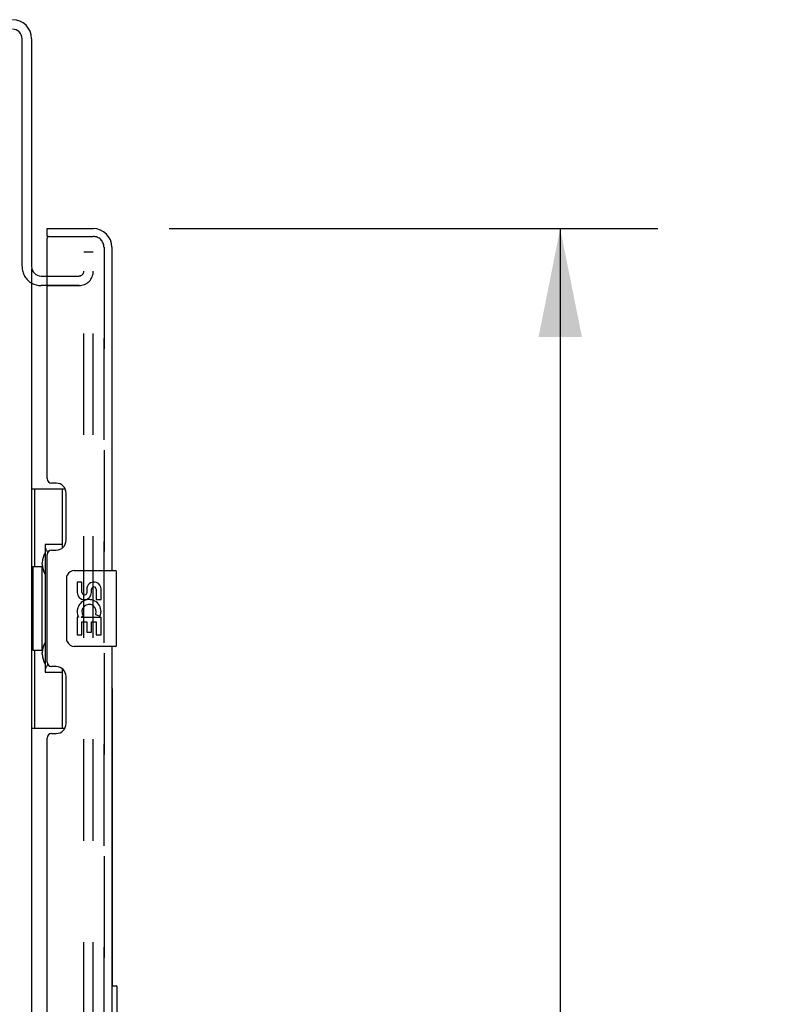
# Model space of a CAD drawing. Header units: inches. Extents: x 0 to 243, y 0 to 157.
# Tile 9 of 27: x 49 to 59, y 122 to 135. Entities that reach past the tile are written whole.
import ezdxf

# ---------------------------------------------------------------- set-up
doc = ezdxf.new("R2010")
doc.units = ezdxf.units.IN
doc.header["$LTSCALE"] = 13.357143
doc.header["$MEASUREMENT"] = 0
doc.linetypes.add('HIDDEN', pattern=[0.2, 0.1, -0.1])
doc.layers.get('0').update_dxf_attribs({"linetype": 'CONTINUOUS'})
for name, color, linetype in [('DEFAULT_2', 8, 'HIDDEN'), ('DIMENSIONS', 7, 'CONTINUOUS'), ('DOOR_3_ASSEMBLY', 7, 'CONTINUOUS'), ('EXR_DOOR_ASSEMBLY', 7, 'CONTINUOUS'), ('MAIN_DOOR_ASSEMBLY', 7, 'CONTINUOUS')]:
    doc.layers.add(name, color=color, linetype=linetype)
doc.styles.get("Standard").update_dxf_attribs({"font": 'arial.ttf'})
doc.dimstyles.new('DIMSTYLE_1', dxfattribs={"dimtxt": 1.071429, "dimasz": 1.428571, "dimexe": 0.09, "dimexo": 0.07, "dimgap": 0.0375, "dimtad": 0, "dimtih": 1, "dimtoh": 1, "dimzin": 4, "dimdsep": 46, "dimtxsty": 'Standard', "dimblk": '_FILLED', "dimblk1": '_FILLED', "dimblk2": '_FILLED', "dimcen": 0.09, "dimazin": 1, "dimtfac": 1, "dimtdec": 3, "dimtofl": 0, "dimtmove": 0, "dimatfit": 3, "dimldrblk": '_FILLED', "dimfxl": 0, "dimtolj": 1, "dimtzin": 4, "dimarcsym": 0})

# ---------------------------------------------------------------- blocks, each defined once
blk = doc.blocks.new('_FILLED')
at = {"color": 0, "linetype": 'ByBlock'}
blk.add_solid([(0, 0), (-1, 0.2), (-1, -0.2)], dxfattribs=at)
blk = doc.blocks.new('*D11')
at = {"layer": 'DIMENSIONS', "color": 2, "linetype": 'Continuous'}
for p, q in [((51.022, 131.85), (57.459, 131.85)), ((56.173, 131.85), (56.173, 93.56)), ((56.173, 51.35), (56.173, 89.81)), ((51.022, 51.35), (57.459, 51.35))]:
    blk.add_line(p, q, dxfattribs=at)
at = {"layer": 'DIMENSIONS', "color": 2, "linetype": 'Continuous', "xscale": 1.4285714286, "yscale": 1.4285714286, "zscale": 1.4285714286}
for p, rotation in [((56.173, 131.85), 90), ((56.173, 51.35), 270)]:
    blk.add_blockref('_FILLED', p, dxfattribs=dict(at, rotation=rotation))
at = {"layer": 'DIMENSIONS', "color": 2, "linetype": 'Continuous', "insert": (56.173, 93.024), "char_height": 1.0714, "width": 5.48062, "attachment_point": 2, "line_spacing_factor": 0.9}
blk.add_mtext('80.50\\PDOORS', dxfattribs=at)

msp = doc.modelspace()

# ---------------------------------------------------------------- linework, layer by layer
at = {"color": 7, "linetype": 'Continuous'}
for p, q in [((49.086, 131.356), (49.086, 134.35)), ((49.211, 134.35), (49.211, 131.35)), ((49.211, 131.319), (49.211, 51.881)), ((49.336, 131.225), (49.415, 131.225)), ((49.415, 131.1), (49.336, 131.1))]:
    msp.add_line(p, q, dxfattribs=at)
for centre, radius, start, end in [((48.961, 134.35), 0.25, 0, 90), ((48.961, 134.35), 0.125, 0, 90), ((49.336, 131.35), 0.125, 180, 270)]:
    msp.add_arc(centre, radius, start, end, dxfattribs=at)
at = {"color": 3, "linetype": 'Continuous'}
msp.add_arc((49.336, 131.35), 0.25, 240.3801, 270, dxfattribs=at)
at = {"layer": 'DEFAULT_2', "color": 8, "linetype": 'HIDDEN'}
for p, q in [((49.898, 51.663), (49.898, 131.538)), ((50.023, 131.538), (49.898, 131.538)), ((50.023, 131.538), (49.898, 131.538)), ((50.023, 51.663), (50.023, 131.538)), ((49.415, 131.225), (49.836, 131.225)), ((49.836, 131.1), (49.336, 131.1)), ((49.415, 131.1), (49.836, 131.1))]:
    msp.add_line(p, q, dxfattribs=at)
for centre, radius, start, end in [((49.336, 131.35), 0.25, 180, 240.3801), ((49.836, 131.288), 0.188, 270, 360), ((49.836, 131.288), 0.0625, 270, 360)]:
    msp.add_arc(centre, radius, start, end, dxfattribs=at)
at = {"layer": 'DOOR_3_ASSEMBLY', "color": 7, "linetype": 'Continuous'}
for p, q in [((49.415, 131.746), (49.415, 131.85)), ((49.435, 131.746), (49.415, 131.746)), ((49.211, 128.425), (49.651, 128.425)), ((49.25, 128.425), (49.25, 127.4)), ((49.615, 128.425), (49.615, 127.645)), ((49.388, 127.69), (49.388, 126.01)), ((49.615, 127.69), (49.388, 127.69)), ((49.351, 127.43), (49.351, 127.451)), ((49.228, 127.4), (49.228, 126.3)), ((49.228, 127.4), (49.351, 127.4)), ((49.351, 126.3), (49.351, 127.4)), ((49.774, 127.35), (50.314, 127.35)), ((50.329, 126.365), (50.329, 127.335)), ((49.674, 126.45), (49.674, 127.25)), ((49.811, 127.196), (49.811, 127.06)), ((49.874, 127.196), (49.811, 127.196)), ((49.874, 127.06), (49.874, 127.196)), ((49.939, 127.122), (49.94, 127.053)), ((50, 127.06), (50, 127.102)), ((50.063, 127.102), (50.063, 126.965)), ((50.126, 126.965), (50.126, 127.102)), ((50.063, 126.965), (50.126, 126.965)), ((50.055, 126.771), (50.113, 126.746)), ((49.811, 126.735), (49.811, 126.504)), ((49.83, 126.735), (49.811, 126.735)), ((49.864, 126.735), (49.892, 126.754)), ((49.864, 126.735), (50.126, 126.735)), ((49.874, 126.504), (49.874, 126.672)), ((49.874, 126.672), (49.94, 126.672)), ((49.94, 126.672), (49.94, 126.536)), ((50, 126.536), (50, 126.672)), ((50, 126.672), (50.063, 126.672)), ((50.063, 126.672), (50.063, 126.504)), ((50.126, 126.504), (50.126, 126.735)), ((49.94, 126.536), (50, 126.536)), ((49.811, 126.504), (49.874, 126.504)), ((50.063, 126.504), (50.126, 126.504)), ((49.228, 126.3), (49.351, 126.3)), ((49.25, 126.3), (49.25, 125.275)), ((49.351, 126.249), (49.351, 126.27)), ((50.314, 126.35), (49.774, 126.35)), ((49.388, 126.01), (49.615, 126.01)), ((49.615, 126.055), (49.615, 125.275)), ((49.211, 125.275), (49.651, 125.275))]:
    msp.add_line(p, q, dxfattribs=at)
at = {"layer": 'DOOR_3_ASSEMBLY', "color": 3, "linetype": 'Continuous'}
for p, q in [((49.415, 131.85), (50.022, 131.85)), ((49.415, 128.558), (49.415, 131.726)), ((50.269, 131.604), (50.269, 127.35)), ((49.535, 128.498), (49.475, 128.498)), ((49.665, 127.748), (49.665, 128.368)), ((49.415, 126.143), (49.415, 127.558)), ((49.475, 127.618), (49.535, 127.618)), ((50.269, 126.35), (50.269, 102.85)), ((49.535, 126.083), (49.475, 126.083)), ((49.665, 125.333), (49.665, 125.953)), ((49.415, 104.058), (49.415, 125.143)), ((49.475, 125.203), (49.535, 125.203))]:
    msp.add_line(p, q, dxfattribs=at)
at = {"layer": 'DOOR_3_ASSEMBLY', "color": 8, "linetype": 'HIDDEN'}
for p, q in [((49.435, 131.746), (50.022, 131.746)), ((50.165, 51.597), (50.165, 131.604))]:
    msp.add_line(p, q, dxfattribs=at)
at = {"layer": 'DOOR_3_ASSEMBLY', "color": 7, "linetype": 'Continuous'}
for points in [[(49.388, 127.666), (49.388, 127.663), (49.389, 127.659), (49.389, 127.655), (49.391, 127.651), (49.392, 127.646), (49.394, 127.641), (49.397, 127.636), (49.4, 127.63), (49.403, 127.623), (49.407, 127.616), (49.411, 127.609), (49.416, 127.601), (49.422, 127.593), (49.424, 127.589)], [(49.674, 127.25), (49.674, 127.256), (49.675, 127.263), (49.676, 127.269), (49.677, 127.275), (49.679, 127.281), (49.681, 127.286)], [(49.681, 126.414), (49.679, 126.42), (49.677, 126.425), (49.676, 126.431), (49.675, 126.438), (49.674, 126.444), (49.674, 126.45)], [(49.424, 126.111), (49.422, 126.107), (49.416, 126.099), (49.411, 126.091), (49.407, 126.084), (49.403, 126.077), (49.4, 126.071), (49.397, 126.065), (49.394, 126.059), (49.392, 126.054), (49.391, 126.049), (49.389, 126.045), (49.389, 126.041), (49.388, 126.037), (49.388, 126.034)]]:
    msp.add_lwpolyline(points, dxfattribs=at)
at = {"layer": 'DOOR_3_ASSEMBLY', "color": 3, "linetype": 'Continuous'}
for centre, radius, start, end in [((50.022, 131.604), 0.246, 0, 90), ((49.435, 131.726), 0.02, 90, 180), ((49.475, 128.558), 0.06, 180, 270), ((49.535, 128.368), 0.13, 0, 90), ((49.535, 127.748), 0.13, 270, 360), ((49.475, 127.558), 0.06, 90, 180), ((49.475, 126.143), 0.06, 180, 270), ((49.535, 125.953), 0.13, 0, 90), ((49.535, 125.333), 0.13, 270, 360), ((49.475, 125.143), 0.06, 90, 180)]:
    msp.add_arc(centre, radius, start, end, dxfattribs=at)
at = {"layer": 'DOOR_3_ASSEMBLY', "color": 8, "linetype": 'HIDDEN'}
msp.add_arc((50.022, 131.604), 0.142, 0, 90, dxfattribs=at)
at = {"layer": 'DOOR_3_ASSEMBLY', "color": 7, "linetype": 'Continuous'}
for centre, radius, start, end in [((49.774, 127.25), 0.1, 90, 158.7946), ((50.314, 127.335), 0.015, 0, 90), ((50.032, 127.102), 0.0943, 68.6999, 167.4338), ((50.032, 127.102), 0.0943, 0, 68.6704), ((49.906, 127.06), 0.0943, 180, 360), ((49.906, 127.06), 0.0314, 180, 261.2295), ((49.905, 127.064), 0.0362, 263.4285, 341.7628), ((50.032, 127.102), 0.0314, 0, 180.0485), ((49.969, 126.808), 0.157, 336.5966, 161.8791), ((49.969, 126.808), 0.0943, 336.5966, 215.1122), ((49.965, 126.808), 0.154, 161.4199, 206.1963), ((49.969, 126.808), 0.157, 205.737, 207.8532), ((49.774, 126.45), 0.1, 201.205, 270), ((50.314, 126.365), 0.015, 270, 360)]:
    msp.add_arc(centre, radius, start, end, dxfattribs=at)
for centre, start_param, end_param in [((49.455, 127.441), 0.699287, 1.51401), ((49.455, 127.441), -4.655602, -3.84088), ((49.455, 126.26), 0.699287, 1.51401), ((49.455, 126.26), -4.655602, -3.84088)]:
    msp.add_ellipse(centre, major_axis=(0, 0.18), ratio=0.579493, start_param=start_param, end_param=end_param, dxfattribs=at)
at = {"layer": 'EXR_DOOR_ASSEMBLY', "color": 3, "linetype": 'Continuous'}
msp.add_line((50.279, 121.88), (50.279, 125.763), dxfattribs=at)
at = {"layer": 'EXR_DOOR_ASSEMBLY', "color": 7, "linetype": 'Continuous'}
for p, q in [((50.269, 121.88), (50.324, 121.88)), ((50.339, 120.895), (50.339, 121.865))]:
    msp.add_line(p, q, dxfattribs=at)
at = {"layer": 'EXR_DOOR_ASSEMBLY', "color": 3, "linetype": 'Continuous'}
msp.add_lwpolyline([(50.279, 125.763), (50.279, 125.764), (50.279, 125.764), (50.279, 125.765), (50.278, 125.766), (50.278, 125.766), (50.278, 125.767), (50.277, 125.767), (50.277, 125.768), (50.276, 125.769), (50.276, 125.769), (50.275, 125.77), (50.274, 125.77), (50.274, 125.771), (50.273, 125.772), (50.272, 125.772), (50.271, 125.773), (50.27, 125.774), (50.269, 125.774), (50.269, 125.774)], dxfattribs=at)
msp.add_arc((50.162, 125.763), 0.117, 0, 23.8507, dxfattribs=at)
at = {"layer": 'EXR_DOOR_ASSEMBLY', "color": 7, "linetype": 'Continuous'}
msp.add_arc((50.324, 121.865), 0.015, 0, 90, dxfattribs=at)
at = {"layer": 'MAIN_DOOR_ASSEMBLY', "color": 8, "linetype": 'HIDDEN'}
for p, q in [((49.435, 131.746), (50.022, 131.746)), ((50.165, 131.604), (50.165, 51.597))]:
    msp.add_line(p, q, dxfattribs=at)
msp.add_arc((50.022, 131.604), 0.142, 0, 90, dxfattribs=at)

# ---------------------------------------------------------------- dimensions: what is measured, and where the dimension line sits
at = {"layer": 'DIMENSIONS', "color": 2, "linetype": 'Continuous'}
dim = msp.add_linear_dim(base=(56.173, 131.85), p1=(50.952, 51.35), p2=(50.952, 131.85), angle=90, text='<>\\PDOORS', dimstyle='DIMSTYLE_1', dxfattribs=at)
dim.commit()
dim.dimension.update_dxf_attribs({"geometry": '*D11', "text_midpoint": (56.173, 91.685), "dimtype": 160})

doc.saveas('drawing.dxf')
